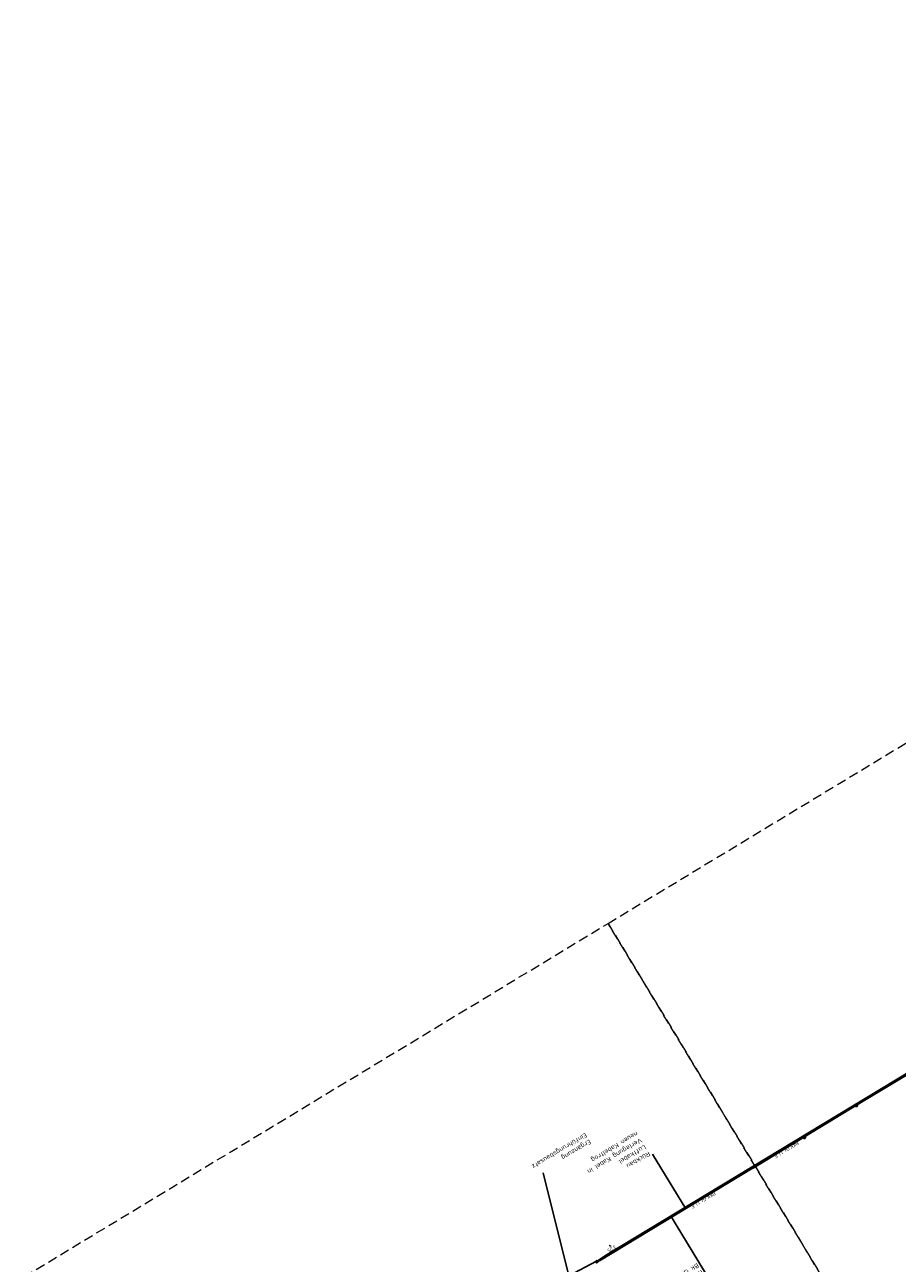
# Model space of a CAD drawing. Header units: metres. Extents: x 3425266 to 3446567, y 5432533 to 5452217.
# Tile 5 of 82: x 3429820 to 3430284, y 5434765 to 5435423. Entities that reach past the tile are written whole.
import ezdxf
from ezdxf import colors
from ezdxf.entities.mleader import LeaderData, LeaderLine
from ezdxf.math import Vec2, Vec3

# ---------------------------------------------------------------- set-up
doc = ezdxf.new("R2010")
doc.units = ezdxf.units.M
doc.header["$MEASUREMENT"] = 0
doc.linetypes.add('STRICHLINIEX2', pattern=[1.5, 1, -0.5])
doc.layers.get('0').update_dxf_attribs({"true_color": 0x939393})
doc.layers.add('MC-AL-Blattschnitte_3433', color=30, linetype='STRICHLINIEX2', lineweight=18, plot=False)
for name, color, linetype, lineweight in [('MC-AL_Neubau_Planung-ESTW-Landau-Kabel_ausgeschaltet_TXT', 50, 'Continuous', 25), ('MC_P_Beschriftung_Kabeltrog_TXT', 10, 'Continuous', 25), ('N_KTB', 10, 'Continuous', 25), ('N_KTB_Text', 10, 'Continuous', 18), ('R_KTB', 40, 'Continuous', 18), ('R_KTB_Text', 40, 'Continuous', 18)]:
    doc.layers.add(name, color=color, linetype=linetype, lineweight=lineweight)
doc.styles.add('Isocpeur', font='isocpeur.ttf')
doc.styles.add('K_ISOCP', font='k_isocp.shx')
doc.styles.get("Standard").update_dxf_attribs({"font": 'arial.ttf'})
doc.dimstyles.get("Standard").update_dxf_attribs({"dimtxt": 0.18, "dimasz": 0.18, "dimexe": 0.18, "dimexo": 0.0625, "dimgap": 0.09, "dimtad": 0, "dimtih": 1, "dimtoh": 1, "dimdec": 4, "dimzin": 0, "dimdsep": 46, "dimtxsty": 'Standard', "dimcen": 0.09, "dimadec": 0, "dimazin": 0, "dimtfac": 1, "dimtdec": 4, "dimtofl": 0, "dimtmove": 0, "dimatfit": 1, "dimfxl": 1, "dimtolj": 1, "dimtzin": 0, "dimarcsym": 0})

# ---------------------------------------------------------------- blocks, each defined once
blk = doc.blocks.new('_None')
blk = doc.blocks.new('Mast')
at = {"layer": 'R_KTB'}
for p, q in [((0.64, 0.39), (-0.64, -0.39)), ((-0.39, 0.64), (0.39, -0.64))]:
    blk.add_line(p, q, dxfattribs=at)
blk.add_lwpolyline([(-0.64, -0.39), (-0.6, -0.45), (-0.55, -0.51), (-0.49, -0.57), (-0.43, -0.62), (-0.36, -0.66), (-0.29, -0.69), (-0.22, -0.72), (-0.14, -0.74), (-0.06, -0.75), (0.02, -0.75), (0.1, -0.74), (0.17, -0.73), (0.25, -0.71), (0.32, -0.68), (0.39, -0.64), (0.46, -0.6), (0.51, -0.55), (0.57, -0.49), (0.62, -0.43), (0.66, -0.36), (0.69, -0.29), (0.72, -0.22), (0.74, -0.14), (0.75, -0.06), (0.75, 0.02), (0.74, 0.1), (0.73, 0.17), (0.71, 0.25), (0.68, 0.32), (0.64, 0.39), (0.6, 0.45), (0.55, 0.51), (0.49, 0.57), (0.43, 0.62), (0.36, 0.66), (0.29, 0.69), (0.22, 0.72), (0.14, 0.74), (0.06, 0.75), (-0.02, 0.75), (-0.1, 0.74), (-0.17, 0.73), (-0.25, 0.71), (-0.32, 0.68), (-0.39, 0.64), (-0.45, 0.6), (-0.51, 0.55), (-0.57, 0.49), (-0.62, 0.43), (-0.66, 0.36), (-0.69, 0.29), (-0.72, 0.22), (-0.74, 0.14), (-0.75, 0.06), (-0.75, -0.02), (-0.74, -0.09), (-0.73, -0.17), (-0.71, -0.25), (-0.68, -0.32), (-0.64, -0.39)], dxfattribs=at)
blk = doc.blocks.new('_Oblique')
at = {"color": 0, "linetype": 'ByBlock', "lineweight": -2}
blk.add_line((-0.5, -0.5), (0.5, 0.5), dxfattribs=at)
blk = doc.blocks.new('*D62')
at = {"layer": 'Defpoints', "color": 0, "lineweight": 5, "transparency": 16777216}
for p in [(3430131.29, 5434774.13), (3430132.97, 5434771.35), (3430133, 5434771.36)]:
    blk.add_point(p, dxfattribs=at)
at = {"layer": 'N_KTB_Text', "color": 0, "lineweight": 0, "transparency": 16777216}
for p, q in [((3430131.29, 5434774.13), (3430131.27, 5434774.11)), ((3430131.27, 5434774.11), (3430131.5, 5434773.73)), ((3430132.97, 5434771.35), (3430132.73, 5434771.74)), ((3430133, 5434771.36), (3430132.97, 5434771.35))]:
    blk.add_line(p, q, dxfattribs=at)
at = {"layer": 'N_KTB_Text', "color": 0, "lineweight": 0, "transparency": 16777216, "xscale": 0.5, "yscale": 0.5, "zscale": 0.5}
for p, rotation in [((3430131.27, 5434774.11), 121.7050829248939), ((3430132.97, 5434771.35), 301.705082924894)]:
    blk.add_blockref('_Oblique', p, dxfattribs=dict(at, rotation=rotation))
at = {"layer": 'N_KTB_Text', "color": 0, "transparency": 16777216, "insert": (3430132.12, 5434772.73), "char_height": 1.8, "attachment_point": 5, "rotation": 211.19059, "style": 'Isocpeur'}
blk.add_mtext('\\A1;3,25', dxfattribs=at)

msp = doc.modelspace()

# ---------------------------------------------------------------- linework, layer by layer
at = {"layer": 'N_KTB', "flags": 128}
msp.add_lwpolyline([(3430124.513, 5434766.237), (3430123.678, 5434765.687), (3430124.14, 5434764.986), (3430124.975, 5434765.536), (3430124.513, 5434766.237)], close=True, dxfattribs=at)
msp.add_lwpolyline([(3430124.558, 5434765.261), (3430124.095, 5434765.962)], dxfattribs=at)
at = {"layer": 'R_KTB'}
for p, q in [((3430262.95, 5434849.189), (3430261.668, 5434848.41)), ((3430261.92, 5434849.441), (3430262.699, 5434848.159))]:
    msp.add_line(p, q, dxfattribs=at)
at = {"layer": 'R_KTB', "flags": 128}
msp.add_lwpolyline([(3430207.448, 5434815.406), (3430234.682, 5434831.922), (3430262.442, 5434848.88), (3430289.873, 5434865.255), (3430317.98, 5434882.205), (3430345.431, 5434898.898), (3430372.904, 5434915.552), (3430401.069, 5434932.666), (3430428.729, 5434949.346), (3430451.739, 5434963.282)], dxfattribs=at)
at = {"layer": 'R_KTB'}
msp.add_lwpolyline([(3430261.668, 5434848.41), (3430261.713, 5434848.345), (3430261.763, 5434848.286), (3430261.82, 5434848.231), (3430261.882, 5434848.183), (3430261.949, 5434848.142), (3430262.02, 5434848.108), (3430262.094, 5434848.082), (3430262.17, 5434848.063), (3430262.248, 5434848.052), (3430262.326, 5434848.05), (3430262.405, 5434848.056), (3430262.482, 5434848.07), (3430262.557, 5434848.092), (3430262.63, 5434848.122), (3430262.699, 5434848.159), (3430262.764, 5434848.203), (3430262.824, 5434848.254), (3430262.878, 5434848.31), (3430262.926, 5434848.373), (3430262.967, 5434848.439), (3430263.001, 5434848.51), (3430263.028, 5434848.584), (3430263.046, 5434848.66), (3430263.057, 5434848.738), (3430263.059, 5434848.817), (3430263.053, 5434848.895), (3430263.039, 5434848.972), (3430263.017, 5434849.047), (3430262.988, 5434849.12), (3430262.95, 5434849.189), (3430262.906, 5434849.254), (3430262.855, 5434849.314), (3430262.799, 5434849.368), (3430262.737, 5434849.416), (3430262.67, 5434849.458), (3430262.599, 5434849.491), (3430262.525, 5434849.518), (3430262.449, 5434849.537), (3430262.371, 5434849.547), (3430262.293, 5434849.55), (3430262.214, 5434849.544), (3430262.137, 5434849.53), (3430262.062, 5434849.508), (3430261.989, 5434849.478), (3430261.92, 5434849.441), (3430261.855, 5434849.396), (3430261.795, 5434849.346), (3430261.741, 5434849.289), (3430261.693, 5434849.227), (3430261.652, 5434849.16), (3430261.618, 5434849.089), (3430261.591, 5434849.015), (3430261.573, 5434848.939), (3430261.562, 5434848.861), (3430261.56, 5434848.783), (3430261.566, 5434848.705), (3430261.58, 5434848.627), (3430261.602, 5434848.552), (3430261.631, 5434848.48), (3430261.668, 5434848.41)], dxfattribs=at)

# ---------------------------------------------------------------- block references
msp.add_blockref('Mast', (3430234.673, 5434831.86), dxfattribs=at)

# ---------------------------------------------------------------- texts
at = {"layer": 'MC_P_Beschriftung_Kabeltrog_TXT', "insert": (3430231.903, 5434828.09), "char_height": 1.8, "attachment_point": 1, "rotation": 211.329468, "style": 'K_ISOCP'}
msp.add_mtext_dynamic_manual_height_columns('BKK Gr. I i. F.', width=17.65098, gutter_width=12.5, heights=[0], dxfattribs=at)

# ---------------------------------------------------------------- dimensions: what is measured, and where the dimension line sits
at = {"layer": 'N_KTB_Text'}
dim = msp.add_aligned_dim(p1=(3430131.29, 5434774.128), p2=(3430132.998, 5434771.363), distance=-0.029, dimstyle='Standard', override={"dimtxt": 1.8, "dimasz": 0.5, "dimexe": 0, "dimexo": 0, "dimdec": 2, "dimdsep": 44, "dimtxsty": 'Isocpeur', "dimblk1": 'Oblique', "dimblk2": 'Oblique', "dimsah": 1, "dimlwd": 0, "dimlwe": 0}, dxfattribs=at)
dim.commit()
dim.dimension.update_dxf_attribs({"geometry": '*D62', "text_midpoint": (3430132.12, 5434772.731)})

# ---------------------------------------------------------------- leaders
at = {"layer": 'MC-AL_Neubau_Planung-ESTW-Landau-Kabel_ausgeschaltet_TXT'}
ml = msp.add_multileader_mtext('Standard', dxfattribs=at)
ml.set_content('Neubau\\P\\pxsm1;Kabeltrog \\PBk Gr. I i.F.', color=256, style='Isocpeur')
ml.set_leader_properties()
ml.set_arrow_properties(name='NONE')
ml.build(insert=Vec2(0, 0))
ml.multileader.update_dxf_attribs({"has_text_frame": 1, "text_left_attachment_type": 0, "text_right_attachment_type": 0, "dogleg_length": 0, "arrow_head_size": 0.18})
ctx = ml.context
ctx.base_point, ctx.char_height, ctx.arrow_head_size, ctx.landing_gap_size, ctx.plane_origin, ctx.plane_x_axis, ctx.plane_y_axis = Vec3(3430184.108, 5434756.231), 2.5, 0.18, 1, Vec3(3430338.06, 5434666.84), Vec3(-0.8554493, -0.5178866), Vec3(0.5178866, -0.8554493)
ctx.left_attachment, ctx.right_attachment = 0, 0
notes = []
notes.append((ctx, [(0, (1, 1, 0), (3430184.108, 5434756.231), (-0.215843, -0.9764281), 0, [(0, [(3430163.555, 5434790.175)], 0, [])])]))
ctx.mtext.insert, ctx.mtext.text_direction, ctx.mtext.rotation, ctx.mtext.flow_direction = Vec3(3430183.252, 5434755.713), Vec3(-0.8554493, -0.5178866), 3.6859712, 5
ctx.mtext.has_bg_fill, ctx.mtext.bg_color, ctx.mtext.bg_scale_factor, ctx.mtext.bg_transparency, ctx.mtext.use_window_bg_color = 1, -1027028792, 1.5, 0, 1
at = {"layer": 'R_KTB_Text'}
ml = msp.add_multileader_mtext('Standard', dxfattribs=at)
ml.set_content('Rückbau\\PLuftkabel\\PVerlegung Kabel in \\Pneuen Kabeltrog', color=256, style='Isocpeur')
ml.set_leader_properties()
ml.set_arrow_properties(name='NONE')
ml.build(insert=Vec2(0, 0))
ml.multileader.update_dxf_attribs({"has_text_frame": 1, "text_left_attachment_type": 0, "text_right_attachment_type": 0, "dogleg_length": 0, "arrow_head_size": 0.18})
ctx = ml.context
ctx.base_point, ctx.char_height, ctx.arrow_head_size, ctx.landing_gap_size, ctx.plane_origin, ctx.plane_x_axis, ctx.plane_y_axis = Vec3(3430153.881, 5434822.725), 2.5, 0.18, 1, Vec3(3430339.699, 5434687.442), Vec3(-0.8554493, -0.5178866), Vec3(0.5178866, -0.8554493)
ctx.left_attachment, ctx.right_attachment = 0, 0
notes.append((ctx, [(0, (1, 1, 0), (3430153.881, 5434822.725), (-0.8554493, -0.5178866), 0, [(0, [(3430171.621, 5434793.72)], 0, [])])]))
ctx.mtext.insert, ctx.mtext.text_direction, ctx.mtext.rotation, ctx.mtext.flow_direction = Vec3(3430153.025, 5434822.207), Vec3(-0.8554493, -0.5178866), 3.6859712, 5
ctx.mtext.has_bg_fill, ctx.mtext.bg_color, ctx.mtext.bg_scale_factor, ctx.mtext.bg_transparency, ctx.mtext.use_window_bg_color = 1, -1027028792, 1.5, 0, 1
for ctx, leaders in notes:
    for number, flags, end, landing, length, lines in leaders:
        leader = LeaderData()
        leader.index, (leader.has_last_leader_line, leader.has_dogleg_vector, leader.attachment_direction) = number, flags
        leader.last_leader_point, leader.dogleg_vector, leader.dogleg_length = Vec3(end), Vec3(landing), length
        for number, points, colour, breaks in lines:
            line = LeaderLine()
            line.index, line.vertices, line.color, line.breaks = number, Vec3.list(points), colors.encode_raw_color(colour), breaks
            leader.lines.append(line)
        ctx.leaders.append(leader)

# ---------------------------------------------------------------- next in the draw order: linework, layer by layer
at = {"layer": 'MC-AL-Blattschnitte_3433', "ltscale": 5}
msp.add_lwpolyline([(3431068.432, 5435177.933), (3430278.943, 5434699.978), (3430130.286, 5434945.532), (3430919.775, 5435423.486)], close=True, dxfattribs=at)
at = {"layer": 'N_KTB', "flags": 128}
msp.add_lwpolyline([(3430734.829, 5435136.523), (3430732.584, 5435133.41), (3430129.193, 5434768.466), (3430124.886, 5434765.672)], dxfattribs=at)
at = {"layer": 'R_KTB', "flags": 128}
msp.add_lwpolyline([(3430207.448, 5434815.406), (3430125.661, 5434765.9)], dxfattribs=at)

# ---------------------------------------------------------------- next in the draw order: texts
at = {"layer": 'MC_P_Beschriftung_Kabeltrog_TXT', "insert": (3430187.682, 5434801.344), "char_height": 1.8, "attachment_point": 1, "rotation": 211.329468, "style": 'K_ISOCP'}
msp.add_mtext_dynamic_manual_height_columns('BKK Gr. I i. F.', width=17.65098, gutter_width=12.5, heights=[0], dxfattribs=at)

# ---------------------------------------------------------------- next in the draw order: leaders
at = {"layer": 'N_KTB_Text'}
ml = msp.add_multileader_mtext('Standard', dxfattribs=at)
ml.set_content('Ergänzung\\PEinführungsbausatz', color=256, style='Isocpeur')
ml.set_leader_properties()
ml.set_arrow_properties(name='NONE')
ml.build(insert=Vec2(0, 0))
ml.multileader.update_dxf_attribs({"has_text_frame": 1, "text_left_attachment_type": 0, "text_right_attachment_type": 0, "dogleg_length": 0, "arrow_head_size": 0.18})
ctx = ml.context
ctx.base_point, ctx.char_height, ctx.arrow_head_size, ctx.landing_gap_size, ctx.plane_origin, ctx.plane_x_axis, ctx.plane_y_axis = Vec3(3430122.424, 5434829.068), 2.5, 0.18, 1, Vec3(3430316.174, 5434610.249), Vec3(-0.8554493, -0.5178866), Vec3(0.5178866, -0.8554493)
ctx.left_attachment, ctx.right_attachment = 0, 0
notes = []
notes.append((ctx, [(1, (1, 1, 0), (3430095.692, 5434812.884), (0.8554493, 0.5178866), 0, [(1, [(3430124.095, 5434765.962), (3430109.434, 5434758.047)], 0, [])])]))
ctx.mtext.insert, ctx.mtext.text_direction, ctx.mtext.rotation, ctx.mtext.flow_direction = Vec3(3430121.569, 5434828.55), Vec3(-0.8554493, -0.5178866), 3.6859712, 5
ctx.mtext.has_bg_fill, ctx.mtext.bg_color, ctx.mtext.bg_scale_factor, ctx.mtext.bg_transparency, ctx.mtext.use_window_bg_color = 1, -1027028792, 1.5, 0, 1
for ctx, leaders in notes:
    for number, flags, end, landing, length, lines in leaders:
        leader = LeaderData()
        leader.index, (leader.has_last_leader_line, leader.has_dogleg_vector, leader.attachment_direction) = number, flags
        leader.last_leader_point, leader.dogleg_vector, leader.dogleg_length = Vec3(end), Vec3(landing), length
        for number, points, colour, breaks in lines:
            line = LeaderLine()
            line.index, line.vertices, line.color, line.breaks = number, Vec3.list(points), colors.encode_raw_color(colour), breaks
            leader.lines.append(line)
        ctx.leaders.append(leader)

# ---------------------------------------------------------------- next in the draw order: linework, layer by layer
at = {"layer": 'MC-AL-Blattschnitte_3433', "ltscale": 5}
msp.add_lwpolyline([(3430278.919, 5434700.018), (3429506.539, 5434232.421), (3429357.905, 5434477.935), (3430130.286, 5434945.532)], close=True, dxfattribs=at)
at = {"layer": 'N_KTB', "flags": 128}
msp.add_lwpolyline([(3430734.545, 5435136.954), (3430732.263, 5435133.8), (3430128.906, 5434768.877), (3430124.609, 5434766.091)], dxfattribs=at)

doc.saveas('drawing.dxf')
